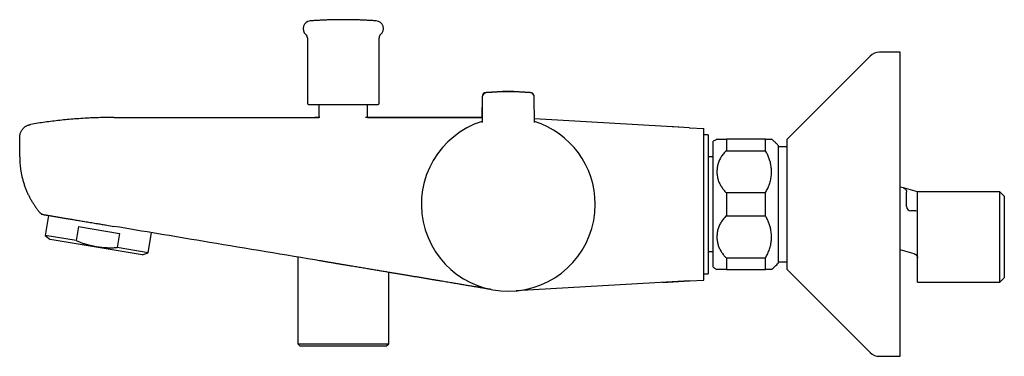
# Model space of a CAD drawing. Header units: millimetres. Extents: x 8 to 1233, y 12 to 1462.
# Tile 1 of 127: x 32 to 259, y 524 to 602. Entities that reach past the tile are written whole.
import ezdxf

# ---------------------------------------------------------------- set-up
doc = ezdxf.new("R2010")
doc.units = ezdxf.units.MM

msp = doc.modelspace()

# ---------------------------------------------------------------- linework, layer by layer
at = {"color": 7, "linetype": 'Continuous', "lineweight": 30}
for p, q in [((98.45, 597.51), (98.45, 582.45)), ((114.95, 582.45), (114.95, 597.51)), ((234.9, 594.2), (230.14, 594.2)), ((234.9, 524.25), (234.9, 594.2)), ((228.02, 593.33), (208.9, 574.2)), ((138.68, 583.95), (138.64, 579.2)), ((138.71, 583.9), (138.66, 578.06)), ((150.74, 578.06), (150.69, 583.9)), ((101.1, 582.2), (101.1, 579.2)), ((112.3, 579.2), (112.3, 582.2)), ((53.95, 579.2), (100.18, 579.2)), ((101.31, 579.19), (100.18, 579.2)), ((100.18, 579.2), (101.1, 579.2)), ((112.3, 579.2), (138.67, 579.2)), ((186.39, 576.84), (150.73, 578.89)), ((186.35, 576.84), (181.62, 577.11)), ((186.39, 576.84), (189.7, 576.65)), ((189.7, 541.76), (189.7, 576.65)), ((32.2, 570.1), (32.2, 574.62)), ((190.7, 575.2), (189.7, 575.2)), ((190.7, 575.2), (190.7, 543.2)), ((190.7, 575.2), (190.7, 570.1)), ((191.9, 544.7), (191.9, 573.7)), ((194.9, 574.2), (194.9, 571.53)), ((203.9, 574.2), (194.9, 574.2)), ((203.9, 571.53), (203.9, 574.2)), ((208.9, 544.23), (208.9, 574.2)), ((194.9, 571.53), (203.9, 571.53)), ((206.9, 545.7), (206.9, 572.7)), ((208.9, 572.42), (206.9, 572.42)), ((191.9, 570.1), (190.7, 570.1)), ((235.66, 562.98), (234.9, 563.18)), ((238.92, 562.1), (235.66, 562.98)), ((194.9, 561.88), (203.9, 561.88)), ((194.9, 561.88), (194.9, 556.53)), ((203.9, 556.53), (203.9, 561.88)), ((236.4, 562.05), (236.4, 562.06)), ((236.4, 558.7), (236.4, 560.87)), ((238.9, 541.3), (238.9, 562.09)), ((257.9, 562.1), (238.92, 562.1)), ((258.9, 561.1), (257.9, 562.1)), ((257.9, 551.7), (257.9, 562.1)), ((258.9, 561.1), (258.9, 542.3)), ((238.52, 557.7), (237.4, 557.7)), ((238.57, 557.7), (238.52, 557.7)), ((238.57, 557.7), (238.52, 557.7)), ((238.52, 557.7), (238.57, 557.7)), ((37.51, 556.86), (37.42, 556.88)), ((38.86, 556.64), (38.09, 552.02)), ((194.9, 556.53), (203.9, 556.53)), ((45.74, 554.07), (45.2, 550.83)), ((45.74, 554.07), (55.2, 552.48)), ((38.09, 552.02), (39.21, 551.1)), ((45.2, 550.83), (38.09, 552.02)), ((60.41, 547.56), (39.21, 551.1)), ((55.2, 552.48), (54.66, 549.25)), ((61.76, 548.06), (62.53, 552.68)), ((257.9, 541.3), (257.9, 551.7)), ((61.76, 548.06), (54.66, 549.25)), ((238.16, 547.81), (234.9, 548.69)), ((60.41, 547.56), (61.76, 548.06)), ((96.22, 547.04), (96.22, 527.1)), ((190.7, 548.3), (191.9, 548.3)), ((190.7, 548.3), (190.7, 543.2)), ((194.9, 546.88), (203.9, 546.88)), ((194.9, 546.88), (194.9, 544.2)), ((203.9, 544.2), (203.9, 546.88)), ((238.16, 547.81), (238.16, 547.82)), ((238.9, 547.1), (238.9, 547.09)), ((238.9, 547.1), (238.9, 547.09)), ((194.9, 544.2), (203.9, 544.2)), ((206.9, 545.98), (208.9, 545.98)), ((208.9, 544.2), (208.9, 544.23)), ((208.9, 544.2), (228.02, 525.08)), ((117.18, 527.1), (117.18, 543.53)), ((189.7, 543.2), (190.7, 543.2)), ((257.9, 541.3), (258.9, 542.3)), ((186.39, 541.57), (146.52, 539.28)), ((180.18, 541.21), (186.35, 541.57)), ((186.39, 541.57), (189.7, 541.76)), ((238.9, 541.3), (257.9, 541.3)), ((96.22, 527.1), (96.72, 526.6)), ((96.22, 527.1), (117.18, 527.1)), ((96.72, 526.6), (116.68, 526.6)), ((116.68, 526.6), (117.18, 527.1)), ((230.14, 524.2), (234.9, 524.2)), ((234.9, 524.2), (234.9, 524.25))]:
    msp.add_line(p, q, dxfattribs=at)
for centre, radius, start, end in [((99.23, 599.65), 1.79, 94.1882, 230.1385), ((114.16, 599.65), 1.79, 309.8615, 85.8118), ((97.45, 597.51), 1, 0, 50.1385), ((115.95, 597.51), 1, 129.8615, 180), ((230.14, 591.2), 3, 90, 135), ((139.68, 583.94), 1, 94.9367, 179.5679), ((139.71, 583.89), 1, 94.8688, 179.5), ((144.74, 525.37), 59.79, 85.1991, 94.9367), ((144.7, 525.31), 59.79, 85.1312, 94.8688), ((149.66, 583.95), 1, 23.0534, 85.1991), ((149.69, 583.89), 1, 0.5, 85.1312), ((98.7, 582.45), 0.25, 180, 270), ((114.7, 582.45), 0.25, 270, 0), ((144.7, 559.2), 20.01, 107.5621, 0), ((144.7, 559.2), 20.01, 0, 72.4379), ((237.4, 558.7), 1, 180, 270), ((230.14, 527.2), 3, 225, 270)]:
    msp.add_arc(centre, radius, start, end, dxfattribs=at)
for points, knots in [([(114.28, 601.43), (114.09, 601.44), (113.59, 601.48), (112.78, 601.53), (111.83, 601.58), (110.89, 601.62), (109.94, 601.66), (108.99, 601.68), (108.04, 601.7), (107.1, 601.7), (106.15, 601.7), (105.2, 601.69), (104.25, 601.68), (103.3, 601.65), (102.36, 601.61), (101.41, 601.57), (100.46, 601.52), (99.7, 601.47), (99.25, 601.44), (99.12, 601.43)], [0, 0, 0, 0, 0.036692, 0.099148, 0.161605, 0.224063, 0.286522, 0.348982, 0.411444, 0.473907, 0.536371, 0.598836, 0.661303, 0.72377, 0.786239, 0.848709, 0.911181, 0.973653, 1, 1, 1, 1]), ([(98.7, 582.2), (98.7, 582.2), (98.7, 582.2), (98.72, 582.2), (98.76, 582.2), (98.83, 582.2), (98.91, 582.2), (99.03, 582.2), (99.19, 582.2), (99.4, 582.2), (99.62, 582.2), (99.84, 582.2), (100.06, 582.2), (100.3, 582.2), (100.55, 582.2), (100.84, 582.2), (101.15, 582.2), (101.47, 582.2), (101.81, 582.2), (102.15, 582.2), (102.5, 582.2), (102.86, 582.2), (103.23, 582.2), (103.62, 582.2), (104.01, 582.2), (104.42, 582.2), (104.84, 582.2), (105.28, 582.2), (105.7, 582.2), (106.12, 582.2), (106.52, 582.2), (106.93, 582.2), (107.33, 582.2), (107.74, 582.2), (108.15, 582.2), (108.55, 582.2), (109, 582.2), (109.48, 582.2), (109.99, 582.2), (110.44, 582.2), (110.83, 582.2), (111.17, 582.2), (111.5, 582.2), (111.83, 582.2), (112.15, 582.2), (112.47, 582.2), (112.76, 582.2), (113.04, 582.2), (113.28, 582.2), (113.51, 582.2), (113.65, 582.2), (113.72, 582.2)], [0, 0, 0, 0, 0.010778, 0.029917, 0.049484, 0.068992, 0.088494, 0.108042, 0.134114, 0.160112, 0.186161, 0.205319, 0.224421, 0.243518, 0.262657, 0.283668, 0.304622, 0.325584, 0.346008, 0.365795, 0.385561, 0.405359, 0.425178, 0.444948, 0.464723, 0.485146, 0.506121, 0.527071, 0.548061, 0.567219, 0.586322, 0.605419, 0.624558, 0.644125, 0.663633, 0.683135, 0.702683, 0.728754, 0.754753, 0.780801, 0.799959, 0.819062, 0.838159, 0.857298, 0.878309, 0.899263, 0.920225, 0.940645, 0.96043, 0.980197, 1, 1, 1, 1]), ([(113.72, 582.2), (113.78, 582.2), (113.91, 582.2), (114.08, 582.2), (114.24, 582.2), (114.37, 582.2), (114.49, 582.2), (114.58, 582.2), (114.64, 582.2), (114.68, 582.2), (114.7, 582.2), (114.7, 582.2), (114.7, 582.2)], [0, 0, 0, 0, 0.104678, 0.20912, 0.313612, 0.421526, 0.532337, 0.64302, 0.753915, 0.855129, 0.956052, 1, 1, 1, 1]), ([(53.95, 579.2), (53.35, 579.2), (52.14, 579.2), (50.34, 579.15), (48.53, 579.08), (46.73, 578.98), (44.93, 578.85), (43.17, 578.7), (41.44, 578.53), (39.75, 578.33), (38.06, 578.11), (36.38, 577.86), (35.26, 577.67), (34.7, 577.58)], [0, 0, 0, 0, 0.093333, 0.186667, 0.28, 0.373333, 0.466666, 0.56, 0.648, 0.736, 0.824, 0.912, 1, 1, 1, 1]), ([(138.67, 579.2), (138.6, 579.2), (138.46, 579.2), (138.24, 579.2), (138.01, 579.2), (137.77, 579.2), (137.54, 579.2), (137.3, 579.2), (137.06, 579.2), (136.83, 579.19), (136.6, 579.19), (136.37, 579.19), (136.13, 579.19), (135.91, 579.19), (135.69, 579.19), (135.49, 579.18), (135.29, 579.18), (135.08, 579.18), (134.87, 579.18), (134.66, 579.18), (134.45, 579.18), (134.24, 579.17), (134.02, 579.17), (133.8, 579.17), (133.58, 579.17), (133.35, 579.17), (133.1, 579.17), (132.85, 579.17), (132.59, 579.17), (132.33, 579.17), (132.03, 579.17), (131.69, 579.17), (131.3, 579.17), (130.83, 579.17), (130.3, 579.17), (129.67, 579.17), (129.02, 579.17), (128.33, 579.17), (127.63, 579.17), (126.9, 579.17), (126.14, 579.17), (125.34, 579.17), (124.51, 579.17), (123.65, 579.17), (122.76, 579.17), (121.81, 579.17), (120.82, 579.17), (119.78, 579.18), (118.69, 579.18), (117.58, 579.18), (116.42, 579.18), (115.23, 579.18), (114, 579.18), (112.85, 579.18), (112.11, 579.18), (111.79, 579.18)], [0, 0, 0, 0, 0.0184193, 0.0380633, 0.0567898, 0.0743044, 0.0909666, 0.1067966, 0.1218178, 0.1347949, 0.1471503, 0.1589118, 0.1701117, 0.1807874, 0.1893148, 0.1975364, 0.2054839, 0.2131923, 0.2207001, 0.228049, 0.2352833, 0.2424496, 0.2495958, 0.2567705, 0.2640214, 0.2713951, 0.2799221, 0.2887214, 0.2978471, 0.3073475, 0.3172073, 0.3306274, 0.3446333, 0.3592334, 0.3797306, 0.401323, 0.4240239, 0.4478449, 0.4715293, 0.4962418, 0.5219891, 0.5487769, 0.5766106, 0.6054946, 0.6354332, 0.6664299, 0.7000414, 0.7348212, 0.7707726, 0.8078984, 0.8462009, 0.8856826, 0.9263454, 0.9681912, 1, 1, 1, 1]), ([(32.2, 574.62), (32.2, 574.71), (32.21, 574.89), (32.24, 575.15), (32.3, 575.4), (32.38, 575.66), (32.48, 575.9), (32.6, 576.13), (32.74, 576.35), (32.9, 576.56), (33.08, 576.76), (33.28, 576.93), (33.49, 577.09), (33.71, 577.23), (33.94, 577.35), (34.19, 577.45), (34.44, 577.53), (34.61, 577.56), (34.7, 577.58)], [0, 0, 0, 0, 0.062495, 0.124994, 0.187495, 0.249995, 0.312495, 0.374996, 0.437498, 0.5, 0.562502, 0.625004, 0.687505, 0.750005, 0.812505, 0.875006, 0.937505, 1, 1, 1, 1]), ([(192.73, 574.2), (192.66, 574.17), (192.38, 574.01), (192.11, 573.84), (191.9, 573.7)], [0, 0, 0, 0, 0.236614, 1, 1, 1, 1]), ([(192.73, 574.2), (192.73, 574.2), (192.73, 574.2), (192.74, 574.2), (192.76, 574.2), (192.81, 574.2), (192.86, 574.2), (192.93, 574.2), (193.02, 574.2), (193.12, 574.2), (193.23, 574.2), (193.36, 574.2), (193.5, 574.2), (193.66, 574.2), (193.83, 574.2), (194.02, 574.2), (194.22, 574.2), (194.43, 574.2), (194.66, 574.2), (194.82, 574.2), (194.9, 574.2)], [0, 0, 0, 0, 0.020181, 0.076307, 0.133606, 0.190905, 0.248611, 0.306318, 0.36305, 0.419782, 0.476925, 0.534068, 0.592542, 0.651015, 0.709966, 0.768917, 0.826384, 0.883969, 0.941921, 1, 1, 1, 1]), ([(203.9, 574.2), (203.97, 574.2), (204.11, 574.2), (204.31, 574.2), (204.49, 574.2), (204.65, 574.2), (204.79, 574.2), (204.92, 574.2), (205.03, 574.2), (205.12, 574.2), (205.19, 574.2), (205.24, 574.2), (205.28, 574.2), (205.29, 574.2), (205.29, 574.2), (205.29, 574.2)], [0, 0, 0, 0, 0.078481, 0.157102, 0.236763, 0.316425, 0.396628, 0.476832, 0.558064, 0.639427, 0.719889, 0.800474, 0.88143, 0.962509, 1, 1, 1, 1]), ([(206.9, 572.7), (206.73, 572.88), (206.4, 573.23), (205.86, 573.73), (205.49, 574.05), (205.3, 574.2), (205.29, 574.21)], [0, 0, 0, 0, 0.332308, 0.664616, 0.996926, 1, 1, 1, 1]), ([(194.9, 571.53), (194.78, 571.42), (194.55, 571.19), (194.23, 570.84), (193.94, 570.46), (193.68, 570.07), (193.45, 569.67), (193.25, 569.25), (193.09, 568.82), (192.95, 568.38), (192.84, 567.93), (192.77, 567.48), (192.73, 567.01), (192.72, 566.52), (192.76, 566.04), (192.82, 565.56), (192.92, 565.12), (193.05, 564.7), (193.19, 564.31), (193.36, 563.93), (193.56, 563.55), (193.78, 563.19), (194.02, 562.84), (194.29, 562.51), (194.58, 562.18), (194.79, 561.98), (194.9, 561.88)], [0, 0, 0, 0, 0.042327, 0.084794, 0.127316, 0.169796, 0.212134, 0.254871, 0.297738, 0.340652, 0.383525, 0.426269, 0.471546, 0.516973, 0.562449, 0.607874, 0.653149, 0.691595, 0.730173, 0.768814, 0.80745, 0.846015, 0.884452, 0.922957, 0.961497, 1, 1, 1, 1]), ([(203.9, 561.88), (203.99, 562.04), (204.18, 562.35), (204.43, 562.83), (204.65, 563.33), (204.84, 563.84), (204.99, 564.37), (205.12, 564.9), (205.21, 565.44), (205.27, 565.98), (205.3, 566.52), (205.29, 567.07), (205.25, 567.62), (205.19, 568.14), (205.1, 568.61), (204.99, 569.03), (204.87, 569.46), (204.72, 569.88), (204.55, 570.3), (204.36, 570.72), (204.14, 571.13), (203.98, 571.39), (203.9, 571.53)], [0, 0, 0, 0, 0.052535, 0.105113, 0.157652, 0.211656, 0.265702, 0.319709, 0.373543, 0.427413, 0.481248, 0.536445, 0.59168, 0.646875, 0.690284, 0.733733, 0.77718, 0.820586, 0.865417, 0.910297, 0.955174, 1, 1, 1, 1]), ([(32.2, 570.1), (32.2, 569.85), (32.21, 569.37), (32.25, 568.63), (32.32, 567.9), (32.41, 567.18), (32.53, 566.46), (32.68, 565.7), (32.88, 564.9), (33.12, 564.07), (33.4, 563.25), (33.7, 562.48), (34.02, 561.74), (34.36, 561.05), (34.72, 560.37), (35.11, 559.7), (35.52, 559.05), (35.96, 558.42), (36.42, 557.8), (36.75, 557.4), (36.91, 557.21)], [0, 0, 0, 0, 0.052267, 0.104534, 0.156801, 0.209068, 0.261335, 0.313602, 0.375202, 0.436801, 0.4984, 0.559999, 0.615, 0.67, 0.725, 0.78, 0.835001, 0.890001, 0.945001, 1, 1, 1, 1]), ([(235.66, 562.98), (235.7, 562.97), (235.77, 562.94), (235.88, 562.89), (235.96, 562.84), (236.01, 562.8), (236.05, 562.77), (236.09, 562.74), (236.12, 562.71), (236.15, 562.67), (236.2, 562.62), (236.25, 562.54), (236.31, 562.43), (236.36, 562.31), (236.39, 562.17), (236.4, 562.06), (236.4, 562.01)], [0, 0, 0, 0, 0.09802, 0.189963, 0.275831, 0.316497, 0.355645, 0.393276, 0.429389, 0.463985, 0.497067, 0.592382, 0.683056, 0.769123, 0.889612, 1, 1, 1, 1]), ([(236.4, 560.87), (236.4, 560.93), (236.4, 561.03), (236.4, 561.2), (236.4, 561.35), (236.4, 561.5), (236.4, 561.65), (236.4, 561.78), (236.4, 561.91), (236.4, 561.98), (236.4, 562.01)], [0, 0, 0, 0, 0.12623, 0.250776, 0.375167, 0.500936, 0.627151, 0.751318, 0.875056, 1, 1, 1, 1]), ([(238.9, 562.09), (238.91, 562.1), (238.92, 562.1), (238.92, 562.11), (238.92, 562.1), (238.92, 562.1)], [0, 0, 0, 0, 0.496653, 0.994624, 1, 1, 1, 1]), ([(238.52, 557.7), (238.53, 557.7), (238.55, 557.7), (238.56, 557.7), (238.57, 557.7)], [0, 0, 0, 0, 0.574928, 1, 1, 1, 1]), ([(238.57, 557.7), (238.57, 557.7), (238.57, 557.7), (238.57, 557.7), (238.57, 557.7)], [0, 0, 0, 0, 0.517745, 1, 1, 1, 1]), ([(37.3, 556.93), (37.28, 556.93), (37.23, 556.95), (37.13, 557.01), (37.01, 557.09), (36.94, 557.17), (36.91, 557.21)], [0, 0, 0, 0, 0.083037, 0.356229, 0.678115, 1, 1, 1, 1]), ([(36.91, 557.21), (36.91, 557.2), (36.91, 557.2), (36.93, 557.2), (36.94, 557.2)], [0, 0, 0, 0, 0.823169, 1, 1, 1, 1]), ([(36.94, 557.2), (36.96, 557.18), (37, 557.13), (37.07, 557.07), (37.13, 557.02), (37.2, 556.97), (37.26, 556.94), (37.32, 556.92), (37.37, 556.9), (37.41, 556.89), (37.42, 556.88)], [0, 0, 0, 0, 0.089837, 0.181092, 0.27969, 0.390207, 0.515785, 0.658472, 0.819588, 1, 1, 1, 1]), ([(37.51, 556.86), (37.51, 556.86), (37.52, 556.86), (37.57, 556.85), (37.66, 556.84), (37.78, 556.82), (37.93, 556.79), (38.11, 556.76), (38.32, 556.73), (38.55, 556.69), (38.81, 556.65), (39.1, 556.6), (39.41, 556.55), (39.74, 556.49), (40.1, 556.43), (40.47, 556.37), (40.87, 556.3), (41.29, 556.23), (41.72, 556.16), (42.16, 556.08), (42.62, 556.01), (42.94, 555.95), (43.1, 555.93)], [0, 0, 0, 0, 0.052257, 0.104528, 0.156799, 0.209062, 0.261318, 0.31357, 0.362835, 0.412103, 0.461376, 0.510657, 0.559945, 0.609239, 0.658537, 0.707835, 0.75713, 0.806418, 0.854818, 0.903211, 0.951602, 1, 1, 1, 1]), ([(43.1, 555.93), (43.26, 555.9), (43.59, 555.85), (44.1, 555.76), (44.62, 555.67), (45.16, 555.58), (45.71, 555.49), (46.27, 555.4), (46.86, 555.3), (47.47, 555.2), (48.12, 555.09), (48.77, 554.98), (49.43, 554.87), (49.87, 554.8), (50.09, 554.76)], [0, 0, 0, 0, 0.080024, 0.160036, 0.240022, 0.320023, 0.400029, 0.480027, 0.560019, 0.648007, 0.736002, 0.824004, 0.912007, 1, 1, 1, 1]), ([(194.9, 556.53), (194.78, 556.42), (194.55, 556.19), (194.23, 555.84), (193.94, 555.46), (193.68, 555.07), (193.45, 554.67), (193.25, 554.25), (193.09, 553.82), (192.95, 553.38), (192.84, 552.93), (192.77, 552.48), (192.73, 552.01), (192.72, 551.52), (192.76, 551.04), (192.82, 550.56), (192.92, 550.12), (193.05, 549.7), (193.19, 549.31), (193.36, 548.93), (193.56, 548.55), (193.78, 548.19), (194.02, 547.84), (194.29, 547.51), (194.58, 547.18), (194.79, 546.98), (194.9, 546.88)], [0, 0, 0, 0, 0.042327, 0.084794, 0.127316, 0.169796, 0.212134, 0.254871, 0.297738, 0.340652, 0.383525, 0.426269, 0.471546, 0.516973, 0.562449, 0.607874, 0.653149, 0.691595, 0.730173, 0.768814, 0.80745, 0.846015, 0.884452, 0.922957, 0.961497, 1, 1, 1, 1]), ([(203.9, 546.88), (203.99, 547.04), (204.18, 547.35), (204.43, 547.83), (204.65, 548.33), (204.84, 548.84), (204.99, 549.37), (205.12, 549.9), (205.21, 550.44), (205.27, 550.98), (205.3, 551.52), (205.29, 552.07), (205.25, 552.62), (205.19, 553.14), (205.1, 553.61), (204.99, 554.03), (204.87, 554.46), (204.72, 554.88), (204.55, 555.3), (204.36, 555.72), (204.14, 556.13), (203.98, 556.39), (203.9, 556.53)], [0, 0, 0, 0, 0.052535, 0.105113, 0.157652, 0.211656, 0.265702, 0.319709, 0.373543, 0.427413, 0.481248, 0.536445, 0.59168, 0.646875, 0.690284, 0.733733, 0.77718, 0.820586, 0.865417, 0.910297, 0.955174, 1, 1, 1, 1]), ([(50.09, 554.76), (50.27, 554.73), (50.62, 554.67), (51.16, 554.58), (51.7, 554.49), (52.61, 554.34), (53.35, 554.21), (53.91, 554.12)], [0, 0, 0, 0, 0.139977, 0.279983, 0.419994, 0.559994, 1, 1, 1, 1]), ([(100.18, 546.38), (91.55, 547.82), (76.12, 550.4), (60.7, 552.98), (53.91, 554.12)], [0, 0, 0, 0, 0.56, 1, 1, 1, 1]), ([(45.2, 550.83), (45.44, 550.74), (45.93, 550.54), (46.66, 550.27), (47.4, 550.04), (48.15, 549.83), (48.89, 549.65), (49.64, 549.5), (50.42, 549.38), (51.24, 549.28), (52.08, 549.22), (52.93, 549.2), (53.79, 549.21), (54.37, 549.24), (54.66, 549.25)], [0, 0, 0, 0, 0.081539, 0.16238, 0.242557, 0.322163, 0.401343, 0.480275, 0.559157, 0.64611, 0.733497, 0.821528, 0.910344, 1, 1, 1, 1]), ([(103.23, 545.87), (102.95, 545.91), (102.39, 546.01), (101.37, 546.18), (100.64, 546.3), (100.18, 546.38)], [0, 0, 0, 0, 0.275259, 0.554197, 1, 1, 1, 1]), ([(238.16, 547.81), (238.18, 547.81), (238.23, 547.79), (238.28, 547.77), (238.32, 547.75), (238.36, 547.74), (238.4, 547.72), (238.43, 547.69), (238.5, 547.65), (238.58, 547.58), (238.68, 547.47), (238.77, 547.35), (238.82, 547.25), (238.84, 547.18), (238.86, 547.14), (238.87, 547.1), (238.88, 547.06), (238.88, 547.02), (238.89, 546.96), (238.9, 546.92), (238.9, 546.89)], [0, 0, 0, 0, 0.063539, 0.107976, 0.139652, 0.171891, 0.204773, 0.237669, 0.270565, 0.385607, 0.50065, 0.615693, 0.730736, 0.763632, 0.796527, 0.82939, 0.861385, 0.892848, 0.937254, 1, 1, 1, 1]), ([(108.8, 544.93), (108.63, 544.96), (108.3, 545.02), (107.83, 545.1), (107.39, 545.17), (107, 545.24), (106.64, 545.3), (106.31, 545.35), (106.02, 545.4), (105.72, 545.45), (105.4, 545.5), (105.04, 545.56), (104.64, 545.63), (104.21, 545.7), (103.73, 545.78), (103.4, 545.84), (103.23, 545.87)], [0, 0, 0, 0, 0.091851, 0.17689, 0.255119, 0.326538, 0.391147, 0.448946, 0.499938, 0.550638, 0.60825, 0.672773, 0.744209, 0.822559, 0.907822, 1, 1, 1, 1]), ([(140.73, 539.59), (140.69, 539.6), (140.58, 539.61), (140.4, 539.65), (140.18, 539.68), (139.94, 539.72), (139.68, 539.77), (139.41, 539.81), (139.13, 539.86), (138.83, 539.91), (138.5, 539.96), (138.14, 540.02), (137.76, 540.09), (137.35, 540.16), (136.93, 540.23), (136.5, 540.3), (136.04, 540.38), (135.55, 540.46), (135.03, 540.54), (134.5, 540.63), (133.98, 540.72), (133.46, 540.81), (132.91, 540.9), (132.34, 540.99), (131.75, 541.09), (131.13, 541.2), (130.49, 541.3), (129.82, 541.42), (129.12, 541.53), (128.39, 541.66), (127.62, 541.78), (126.82, 541.92), (126, 542.06), (125.13, 542.2), (124.24, 542.35), (123.36, 542.5), (122.48, 542.64), (121.62, 542.79), (120.73, 542.94), (119.81, 543.09), (118.87, 543.25), (117.9, 543.41), (116.9, 543.58), (115.86, 543.75), (114.77, 543.93), (113.64, 544.12), (112.47, 544.32), (111.28, 544.52), (110.05, 544.72), (109.22, 544.86), (108.8, 544.93)], [0, 0, 0, 0, 0.01776, 0.0388, 0.060059, 0.08153, 0.103209, 0.121955, 0.140852, 0.159905, 0.179117, 0.198496, 0.218051, 0.237795, 0.256074, 0.274539, 0.293209, 0.312102, 0.331241, 0.350649, 0.367482, 0.38455, 0.401872, 0.419468, 0.43736, 0.455241, 0.47345, 0.492009, 0.510941, 0.530669, 0.550835, 0.571463, 0.59258, 0.614211, 0.63638, 0.659112, 0.679484, 0.700323, 0.721643, 0.74346, 0.765789, 0.788645, 0.812042, 0.835992, 0.861692, 0.888028, 0.915014, 0.942664, 0.970989, 1, 1, 1, 1]), ([(191.9, 544.7), (192.08, 544.59), (192.35, 544.42), (192.63, 544.26), (192.73, 544.21)], [0, 0, 0, 0, 0.647718, 1, 1, 1, 1]), ([(194.9, 544.2), (194.83, 544.2), (194.68, 544.2), (194.48, 544.2), (194.28, 544.2), (194.1, 544.2), (193.92, 544.2), (193.75, 544.2), (193.6, 544.2), (193.46, 544.2), (193.33, 544.2), (193.22, 544.2), (193.11, 544.2), (193.02, 544.2), (192.94, 544.2), (192.87, 544.2), (192.82, 544.2), (192.77, 544.2), (192.74, 544.2), (192.73, 544.2), (192.73, 544.2), (192.73, 544.2)], [0, 0, 0, 0, 0.052102, 0.104205, 0.156675, 0.209145, 0.262741, 0.316338, 0.370308, 0.424278, 0.47696, 0.529642, 0.582659, 0.635675, 0.68972, 0.743766, 0.798157, 0.852548, 0.908301, 0.964055, 1, 1, 1, 1]), ([(205.29, 544.2), (205.29, 544.2), (205.29, 544.2), (205.28, 544.2), (205.24, 544.2), (205.18, 544.2), (205.1, 544.2), (205, 544.2), (204.87, 544.2), (204.72, 544.2), (204.55, 544.2), (204.36, 544.2), (204.14, 544.2), (203.98, 544.2), (203.9, 544.2)], [0, 0, 0, 0, 0.044995, 0.127612, 0.210624, 0.293769, 0.380224, 0.466834, 0.553925, 0.641182, 0.730395, 0.819797, 0.909794, 1, 1, 1, 1]), ([(205.29, 544.21), (205.42, 544.31), (205.69, 544.53), (206.09, 544.89), (206.5, 545.29), (206.77, 545.56), (206.9, 545.7)], [0, 0, 0, 0, 0.216686, 0.477791, 0.738895, 1, 1, 1, 1])]:
    msp.add_open_spline(points, degree=3, knots=knots, dxfattribs=at)

doc.saveas('drawing.dxf')
